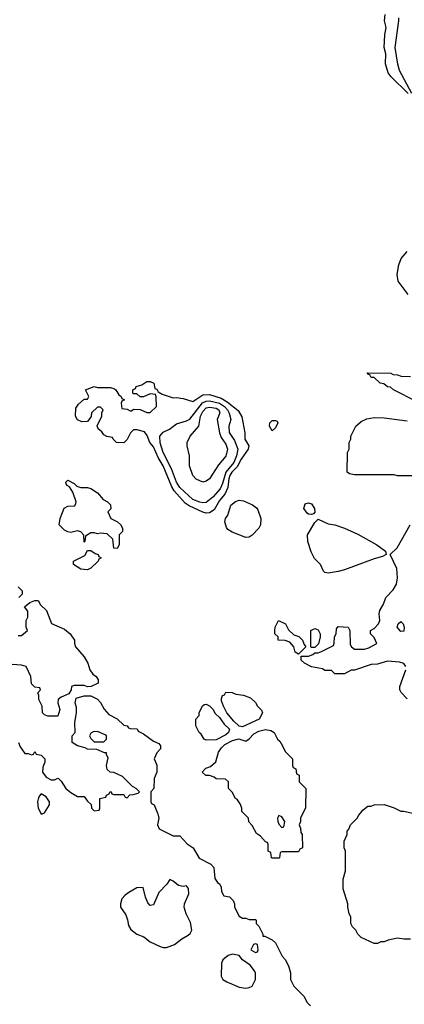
# Model space of a CAD drawing. Header units: inches. Extents: x 1793402 to 1900366, y 320852 to 470679.
# Tile 106 of 256: x 1880339 to 1882672, y 358840 to 364818. Entities that reach past the tile are written whole.
import ezdxf

# ---------------------------------------------------------------- set-up
doc = ezdxf.new("R2010")
doc.units = ezdxf.units.IN
doc.header["$MEASUREMENT"] = 0
doc.layers.add('B8385', color=7, linetype='Continuous')
doc.layers.add('B8386', color=7, linetype='Continuous')

msp = doc.modelspace()

# ---------------------------------------------------------------- linework, layer by layer
at = {"layer": 'B8385', "color": 4, "elevation": 196}
for points in [[(1880466.9, 360000), (1880470, 359994), (1880485, 360000)], [(1881175.5, 360000), (1881176.9, 359996.9), (1881182, 359970), (1881174, 359930), (1881184.7, 359904.7), (1881270, 359862), (1881310, 359862), (1881354, 359814), (1881390.5, 359790.5), (1881426.8, 359726.8), (1881498, 359690), (1881516, 359670), (1881523.6, 359603.6), (1881539.6, 359579.6), (1881552, 359570), (1881562, 359550), (1881563.6, 359523.6), (1881578, 359498), (1881611.3, 359491.3), (1881634, 359470), (1881642, 359450), (1881642, 359430), (1881670, 359374), (1881690, 359362), (1881710, 359362), (1881730, 359354), (1881770, 359354), (1881774, 359350), (1881774, 359330), (1881790, 359314), (1881814, 359266), (1881814, 359254), (1881826, 359254), (1881870, 359232), (1881890, 359212), (1881931.1, 359131.1), (1881950, 359112), (1881970, 359074), (1881982, 359030), (1881982, 358990), (1882002, 358950), (1882062, 358890), (1882082, 358850), (1882102, 358830)], [(1882057, 360000), (1882042, 359970), (1882042, 359950), (1882034, 359930), (1882042, 359910), (1882043.6, 359883.6), (1882052, 359870), (1882054, 359790), (1882038, 359782), (1882030, 359766), (1881930, 359766), (1881918, 359762), (1881914, 359730), (1881910, 359726), (1881870, 359726), (1881866, 359730), (1881862, 359762), (1881846, 359770), (1881846, 359810), (1881842, 359822), (1881830, 359826), (1881800.4, 359860.4), (1881776.4, 359876.4), (1881750, 359926), (1881728.4, 359948.4), (1881726, 359970), (1881696, 360000)], [(1882710, 359235.3), (1882670, 359235.3), (1882630, 359242), (1882574, 359230), (1882550, 359218), (1882530, 359218), (1882510, 359208), (1882490, 359208), (1882410, 359246), (1882390, 359266), (1882378, 359290), (1882358, 359310), (1882348, 359330), (1882348, 359370), (1882338, 359390), (1882328.7, 359430), (1882328.7, 359450), (1882300.2, 359540.2), (1882300.2, 359599.8), (1882315.3, 359650), (1882315.3, 359770), (1882308, 359790), (1882308, 359830), (1882326, 359870), (1882326, 359890), (1882336.4, 359903.6), (1882346, 359930), (1882388.7, 359971.3), (1882394.6, 359985.4), (1882406.2, 360000)]]:
    msp.add_lwpolyline(points, dxfattribs=at)
for points in [[(1881910, 359986), (1881902, 359970), (1881904.7, 359950), (1881910, 359934), (1881930, 359914), (1881942, 359918), (1881948, 359950), (1881930, 359978)], [(1881250, 359598), (1881232, 359570), (1881182.4, 359517.6), (1881150, 359444), (1881130, 359439), (1881115.5, 359455.5), (1881101.2, 359490), (1881088.7, 359548.7), (1881050, 359546), (1881001.1, 359518.9), (1880978, 359502), (1880959.3, 359480.7), (1880950.5, 359450), (1880950.7, 359430), (1880982.5, 359382.5), (1880993.4, 359353.4), (1880998, 359318), (1881013.7, 359293.7), (1881050, 359266), (1881092, 359250), (1881130, 359218), (1881190.9, 359190.9), (1881210, 359184.7), (1881230, 359184.7), (1881277.5, 359202.5), (1881322.7, 359237.3), (1881360.7, 359259.3), (1881373.2, 359270), (1881382.7, 359290), (1881375.5, 359335.5), (1881349.2, 359390), (1881336, 359430), (1881339.3, 359450), (1881365.2, 359510), (1881362, 359542), (1881350, 359558), (1881330, 359555.3), (1881302, 359562), (1881270, 359588)], [(1881770, 359206), (1881758, 359202), (1881742, 359170), (1881770, 359154), (1881782, 359158), (1881786, 359170), (1881782, 359202)], [(1881630, 359144.5), (1881603.7, 359136.3), (1881570.8, 359110), (1881562.8, 359090), (1881562, 359010), (1881572, 358990), (1881595.3, 358975.3), (1881670, 358944), (1881710, 358937.3), (1881730, 358941), (1881749.3, 358950.7), (1881769, 358990), (1881768.9, 359028.9), (1881763.1, 359043.1), (1881736.5, 359076.5), (1881690, 359109.2), (1881670, 359135.3)]]:
    msp.add_lwpolyline(points, close=True, dxfattribs=at)
at = {"layer": 'B8386', "color": 4}
for points, elevation in [([(1882696.2, 364370), (1882592, 364470), (1882574.7, 364494.7), (1882557.6, 364550), (1882559.8, 364610), (1882549.7, 364650), (1882553.1, 364726.9), (1882562, 364770), (1882552.7, 364810), (1882555.1, 364850)], 196), ([(1882718.1, 364370), (1882642, 364510), (1882631.8, 364548.2), (1882616.9, 364650), (1882639.7, 364810), (1882639.1, 364830)], 192), ([(1882695.6, 363150), (1882634.5, 363230), (1882629.2, 363270), (1882639.3, 363330), (1882652.1, 363367.9), (1882689.5, 363410.5)], 196), ([(1882750, 362498), (1882606, 362570), (1882587.3, 362587.3), (1882570, 362588), (1882547.3, 362607.3), (1882526, 362610), (1882490, 362646), (1882470, 362646), (1882462, 362662), (1882450, 362666), (1882447.3, 362672.7), (1882590, 362672), (1882603.6, 362663.6), (1882630, 362662), (1882652.7, 362652.7), (1882710, 362652)], 196), ([(1882748.4, 362048.4), (1882630, 362048.7), (1882610, 362055.3), (1882370, 362055.3), (1882340.4, 362060.4), (1882326, 362070), (1882328, 362190), (1882338, 362210), (1882338, 362250), (1882348, 362270), (1882348, 362290), (1882378, 362350), (1882410, 362378), (1882445.6, 362394.4), (1882490, 362402), (1882550, 362399.5), (1882690, 362381.3)], 196), ([(1882682, 360890), (1882669.6, 360909.6), (1882643.4, 360916.6), (1882570, 360923.7), (1882510, 360905.2), (1882470, 360902), (1882370, 360868.7), (1882350, 360868), (1882310, 360846), (1882250, 360846), (1882230, 360866), (1882190, 360866), (1882176.4, 360876.4), (1882110, 360888), (1882066, 360910), (1882046, 360930), (1882046, 360954), (1882090, 360954), (1882116.4, 360963.6), (1882130, 360974), (1882150, 360974), (1882170, 360982), (1882242, 361018), (1882247.3, 361032.7), (1882248, 361070), (1882258, 361090), (1882260.4, 361119.6), (1882270, 361134), (1882332, 361130), (1882342, 361110), (1882343.6, 361023.6), (1882351.3, 361010), (1882370, 360996), (1882430, 360996.3), (1882456, 361004), (1882506, 361030), (1882490, 361066), (1882466, 361090), (1882466, 361110), (1882490, 361122), (1882515.3, 361150), (1882524, 361170), (1882519.3, 361210), (1882522.7, 361230), (1882545.1, 361270), (1882560.5, 361310), (1882604.7, 361355.3), (1882624.4, 361390), (1882630.8, 361430), (1882625.8, 361485.8), (1882586, 361570), (1882628.5, 361611.5), (1882707, 361750)], 196), ([(1880330, 361374), (1880354, 361350), (1880354, 361330), (1880334, 361310)], 196), ([(1880330, 361078), (1880350, 361078), (1880386, 361110), (1880378, 361130), (1880378, 361170), (1880388, 361190), (1880387.3, 361227.3), (1880367.3, 361252.7), (1880400.4, 361279.6), (1880430, 361292), (1880451.3, 361291.3), (1880465.4, 361265.4), (1880502, 361230), (1880531.6, 361151.6), (1880610, 361118), (1880644.7, 361090), (1880671.3, 361050), (1880671.3, 361030), (1880678, 361010), (1880731, 360950), (1880751.3, 360910), (1880764.7, 360870), (1880783.5, 360843.5), (1880802, 360830), (1880814, 360810), (1880814, 360790), (1880771.6, 360768.4), (1880750, 360768), (1880730, 360775.3), (1880670, 360775.3), (1880654, 360770), (1880651.6, 360748.4), (1880636, 360724), (1880590, 360704), (1880571.3, 360690), (1880570.8, 360670), (1880582.8, 360630), (1880570, 360589), (1880509.1, 360589.1), (1880490, 360598), (1880478, 360610), (1880475.3, 360650), (1880455.3, 360690), (1880455.3, 360715.3), (1880448.4, 360731.6), (1880466, 360750), (1880462, 360762), (1880430, 360766), (1880410, 360786), (1880406, 360830), (1880378, 360890), (1880350, 360899), (1880264.7, 360904.7)], 196), ([(1882690, 360695.3), (1882652.9, 360732.9), (1882644, 360750), (1882644, 360770), (1882682, 360870)], 196), ([(1880331.3, 360430), (1880342, 360402), (1880370, 360362), (1880390, 360362), (1880410, 360354), (1880422, 360358), (1880430, 360374), (1880438, 360358), (1880470, 360352), (1880491.3, 360330), (1880491.3, 360310), (1880479.6, 360280.4), (1880478, 360250), (1880499.6, 360219.6), (1880530, 360202), (1880550, 360202), (1880570, 360212), (1880574, 360210), (1880590, 360194), (1880618, 360150), (1880650, 360124.7), (1880690, 360102), (1880730, 360102), (1880750, 360074), (1880772.7, 360052.7), (1880774, 360030), (1880790, 360014), (1880822, 360018), (1880826, 360030), (1880826, 360090), (1880862, 360098), (1880866, 360110), (1880882, 360118), (1880888.4, 360131.6), (1880894, 360130), (1880898, 360118), (1880910, 360114), (1880970, 360114), (1880978, 360098), (1880990, 360094), (1881008, 360112), (1881027.3, 360112.7), (1881058, 360122), (1881066, 360130), (1881046, 360150), (1881023.1, 360163.1), (1880963.1, 360223.1), (1880910, 360248), (1880888.4, 360248.4), (1880870, 360266), (1880866, 360290), (1880875.3, 360335.3), (1880866, 360354), (1880866, 360366), (1880854, 360366), (1880807.3, 360387.3), (1880750, 360388), (1880736.4, 360396.4), (1880690, 360409), (1880658, 360430), (1880658, 360470), (1880675.3, 360490), (1880673.2, 360550), (1880683.7, 360610), (1880682.7, 360642.7), (1880675.3, 360670), (1880682, 360698), (1880730, 360712), (1880770, 360712), (1880810, 360692), (1880830, 360672), (1880851.1, 360631.1), (1880879.6, 360599.6), (1880930, 360572), (1880970, 360534), (1880991.3, 360531.3), (1880998, 360518), (1881010, 360514), (1881051.6, 360511.6), (1881058, 360498), (1881090, 360482), (1881150, 360438), (1881183.6, 360423.6), (1881194, 360410), (1881194, 360390), (1881170, 360366), (1881154, 360330), (1881171.1, 360291.1), (1881171.3, 360250), (1881154, 360210), (1881152, 360150), (1881134, 360130), (1881134, 360070), (1881138, 360058), (1881154, 360050), (1881175.5, 360000)], 196), ([(1881696, 360000), (1881686, 360010), (1881686, 360030), (1881676.4, 360056.4), (1881660.4, 360080.4), (1881648, 360090), (1881628.4, 360128.4), (1881606, 360150), (1881606, 360190), (1881587.3, 360207.3), (1881530, 360208), (1881518, 360218), (1881490, 360228), (1881468.9, 360228.9), (1881446, 360250), (1881467.3, 360272.7), (1881496.4, 360283.6), (1881528.4, 360311.6), (1881544, 360370), (1881562.5, 360397.5), (1881583.7, 360416.3), (1881630, 360441), (1881668.9, 360451.1), (1881710, 360438), (1881730, 360451.3), (1881758.4, 360481.6), (1881790, 360498.8), (1881830, 360507.3), (1881862.8, 360502.8), (1881882, 360490), (1881902, 360450), (1881916.9, 360436.9), (1881934, 360410), (1881950, 360374), (1881994, 360330), (1881994, 360290), (1881998, 360278), (1882014, 360270), (1882018, 360238), (1882034, 360230), (1882034, 360190), (1882074, 360150), (1882072, 360030), (1882057, 360000)], 196), ([(1880485, 360000), (1880490, 360002), (1880519, 360050), (1880519, 360070), (1880500.2, 360100.2), (1880470, 360118), (1880456.9, 360103.1), (1880450, 360086), (1880447.3, 360070), (1880451.3, 360030), (1880466.9, 360000)], 196), ([(1882406.2, 360000), (1882421.2, 360018.8), (1882443.1, 360036.9), (1882450, 360042), (1882470, 360042), (1882490, 360051.3), (1882550, 360052), (1882610, 360032), (1882650, 360012), (1882670, 360012), (1882721.4, 360000)], 196)]:
    msp.add_lwpolyline(points, dxfattribs=dict(at, elevation=elevation))
for points, elevation in [([(1881270, 362522), (1881290, 362524.7), (1881330, 362518.8), (1881390, 362498.8), (1881450, 362539.3), (1881490, 362543.1), (1881560.2, 362520.2), (1881598.2, 362498.2), (1881664.6, 362444.6), (1881687.2, 362407.2), (1881703.7, 362310), (1881705.3, 362270), (1881728.2, 362230), (1881724.9, 362210), (1881682, 362150), (1881657.4, 362102.6), (1881625.8, 362070), (1881613.5, 362050), (1881607, 362030), (1881602, 361978), (1881582.6, 361937.4), (1881550, 361898.4), (1881517.8, 361842.2), (1881490, 361823.5), (1881470, 361822.6), (1881450, 361828), (1881366, 361866), (1881342.3, 361882.3), (1881276.6, 361956.6), (1881261.6, 361981.6), (1881210, 362109.6), (1881179.6, 362159.6), (1881150, 362225.2), (1881128.7, 362250), (1881112.9, 362292.9), (1881096, 362316), (1881051.6, 362328.4), (1881030, 362328), (1881011.1, 362308.9), (1880990.9, 362269.1), (1880970.9, 362249.1), (1880926, 362250), (1880906, 362270), (1880902, 362282), (1880867.3, 362287.3), (1880850, 362298), (1880836.5, 362316.5), (1880814.6, 362334.6), (1880808.4, 362351.6), (1880838, 362410), (1880838, 362430), (1880846, 362450), (1880830, 362466), (1880810, 362466), (1880774, 362430), (1880771.6, 362408.4), (1880750, 362378), (1880716.4, 362376.4), (1880690, 362388), (1880678, 362410), (1880680.4, 362459.6), (1880696.4, 362483.6), (1880730, 362514), (1880750, 362514), (1880758, 362530), (1880738, 362570), (1880790, 362591), (1880810, 362584.7), (1880890, 362584.7), (1880910, 362578), (1880922, 362570), (1880939.6, 362539.6), (1880954, 362530), (1880958, 362518), (1880974, 362510), (1880958, 362502), (1880954, 362490), (1880958, 362458), (1880990, 362454), (1881010, 362442), (1881018, 362442), (1881030, 362454), (1881070, 362452), (1881110, 362432), (1881130, 362432), (1881168, 362470), (1881167.3, 362527.3), (1881162, 362542), (1881130, 362546), (1881090, 362528), (1881070, 362528), (1881050, 362546), (1881030, 362546), (1881026, 362550), (1881026, 362570), (1881042, 362578), (1881046, 362590), (1881079, 362601), (1881110, 362622), (1881130, 362622), (1881152, 362610), (1881158, 362578), (1881170, 362574), (1881178, 362558), (1881203.6, 362543.6)], 196), ([(1881450, 361884.2), (1881432.3, 361887.7), (1881390, 361905.1), (1881310, 361978.4), (1881290, 362009.5), (1881259.2, 362090), (1881208.7, 362190), (1881191.5, 362248.5), (1881188.4, 362290), (1881210, 362314.4), (1881248.2, 362331.8), (1881290, 362363.8), (1881350, 362381.3), (1881370, 362392.7), (1881448.8, 362491.2), (1881470, 362501.7), (1881490, 362503), (1881550, 362489.4), (1881581.8, 362470), (1881599.2, 362450), (1881610.4, 362429.6), (1881620.5, 362390), (1881608.4, 362350), (1881610, 362312), (1881642.4, 362262.4), (1881662.8, 362210), (1881653.8, 362170), (1881637.1, 362130), (1881590.1, 362069.9), (1881570, 362002), (1881554.7, 361970), (1881510, 361919.6), (1881470, 361887.3)], 192), ([(1881450, 362009), (1881410, 362028.7), (1881388.7, 362050), (1881369.3, 362109.3), (1881368.9, 362168.9), (1881354, 362230), (1881354, 362250), (1881374, 362290), (1881425.2, 362350), (1881436.2, 362410), (1881450, 362438), (1881470, 362460.4), (1881490, 362466), (1881530, 362458.7), (1881547.3, 362450), (1881552.4, 362430), (1881537.1, 362390), (1881551.7, 362310), (1881561.2, 362281.2), (1881590, 362241), (1881599.1, 362210), (1881590, 362168.7), (1881544.5, 362115.5), (1881491.3, 362030), (1881470, 362015.3)], 188), ([(1881870, 362322), (1881854, 362350), (1881855.3, 362370), (1881870, 362384.7), (1881890, 362384.7), (1881899.8, 362379.8), (1881904.7, 362370), (1881890, 362339)], 196), ([(1880710, 361978), (1880750, 361978), (1880770, 361971.3), (1880810, 361944.7), (1880845.4, 361905.4), (1880872, 361890), (1880890, 361872), (1880891.1, 361848.9), (1880874, 361830), (1880892, 361790), (1880932, 361770), (1880950, 361752), (1880962, 361730), (1880962, 361710), (1880942, 361690), (1880942, 361630), (1880930, 361608), (1880909.1, 361609.1), (1880904.7, 361664.7), (1880870, 361697.2), (1880830, 361701.2), (1880810, 361695.3), (1880790, 361702), (1880770, 361702), (1880738, 361682), (1880734, 361650), (1880730, 361646), (1880728.7, 361688.7), (1880708.9, 361708.9), (1880690, 361715.3), (1880650, 361704), (1880630, 361708.7), (1880610, 361718), (1880578, 361750), (1880584, 361790), (1880608.9, 361851.1), (1880630, 361864.7), (1880674, 361866), (1880680.4, 361879.6), (1880682, 361890), (1880662, 361950), (1880642, 361982), (1880626, 361990), (1880620.4, 362000.4), (1880618, 362010), (1880630, 362022), (1880670, 362002), (1880686, 361986)], 196), ([(1881710, 361674.5), (1881627, 361707), (1881602.2, 361722.2), (1881593.7, 361733.7), (1881583, 361770), (1881587.3, 361790), (1881602.4, 361810), (1881619.7, 361870), (1881647.2, 361892.8), (1881670, 361900.3), (1881696.2, 361896.2), (1881751.9, 361871.9), (1881774.7, 361854.7), (1881782.6, 361842.6), (1881801.3, 361790), (1881800.4, 361750), (1881790.3, 361729.7), (1881750, 361688.7), (1881730, 361676)], 196), ([(1882110, 361813.2), (1882090, 361816), (1882082, 361822), (1882062, 361850), (1882070, 361878), (1882090, 361884), (1882110, 361879.1), (1882128, 361850), (1882130, 361828), (1882122, 361818)], 196), ([(1882210, 361457.6), (1882190, 361462), (1882182, 361470), (1882163.7, 361510), (1882127.3, 361547.3), (1882106.5, 361586.5), (1882086.6, 361650), (1882085.6, 361690), (1882130, 361764.7), (1882150, 361784.7), (1882210, 361756), (1882250, 361750.7), (1882310, 361730.4), (1882390, 361693.4), (1882505.5, 361630), (1882558.8, 361590), (1882562, 361570), (1882540.5, 361559.5), (1882490, 361544.7), (1882310, 361477.2), (1882270, 361466.9)], 196), ([(1880750, 361478), (1880710, 361482), (1880666, 361510), (1880666, 361530), (1880734.6, 361565.4), (1880750, 361594), (1880770, 361594), (1880796, 361576), (1880814, 361570), (1880818, 361558), (1880834, 361550), (1880818, 361542), (1880814, 361530), (1880770, 361488)], 196), ([(1882030, 360966), (1882010, 360978), (1882002, 361010), (1881978, 361038), (1881950, 361048.7), (1881906, 361050), (1881906, 361070), (1881886, 361090), (1881886, 361110), (1881888, 361130), (1881908, 361170), (1881952, 361150), (1881970, 361114), (1882002, 361082), (1882032.7, 361072.7), (1882054, 361050), (1882063.6, 361023.6), (1882074, 361010)], 196), ([(1882650, 361104), (1882629.5, 361129.5), (1882635.3, 361150), (1882650, 361164.7), (1882664.7, 361150), (1882670.9, 361129.1), (1882670, 361106)], 192), ([(1882110, 361006), (1882106, 361010), (1882106, 361110), (1882130, 361122), (1882150, 361114), (1882162, 361090), (1882162, 361070), (1882151.6, 361028.4), (1882130, 361006)], 196), ([(1881690, 360524), (1881670, 360528), (1881638, 360558), (1881595.3, 360610), (1881575.3, 360650), (1881563.1, 360683.1), (1881563.1, 360696.9), (1881570, 360714), (1881582, 360718), (1881590, 360734), (1881627.3, 360732.7), (1881650, 360722), (1881696.9, 360716.9), (1881739.6, 360699.6), (1881770, 360672), (1881782, 360650), (1881805.4, 360625.4), (1881811.3, 360610), (1881791.3, 360570)], 196), ([(1881470, 360444), (1881458, 360450), (1881440.4, 360480.4), (1881428, 360490), (1881408, 360530), (1881408, 360570), (1881427.3, 360592.7), (1881428.4, 360611.6), (1881450, 360654), (1881460.4, 360659.6), (1881470, 360662), (1881490, 360651.3), (1881511.1, 360631.1), (1881525.4, 360605.4), (1881550, 360582), (1881579.8, 360539.8), (1881612, 360510), (1881604.7, 360490), (1881590, 360475.3), (1881530, 360445.2)], 196), ([(1880810, 360495.3), (1880785.4, 360494.6), (1880770, 360486), (1880762, 360470), (1880770, 360454), (1880790, 360434), (1880850, 360434), (1880866, 360450), (1880866, 360470), (1880856.4, 360476.4)], 196)]:
    msp.add_lwpolyline(points, close=True, dxfattribs=dict(at, elevation=elevation))

doc.saveas('drawing.dxf')
